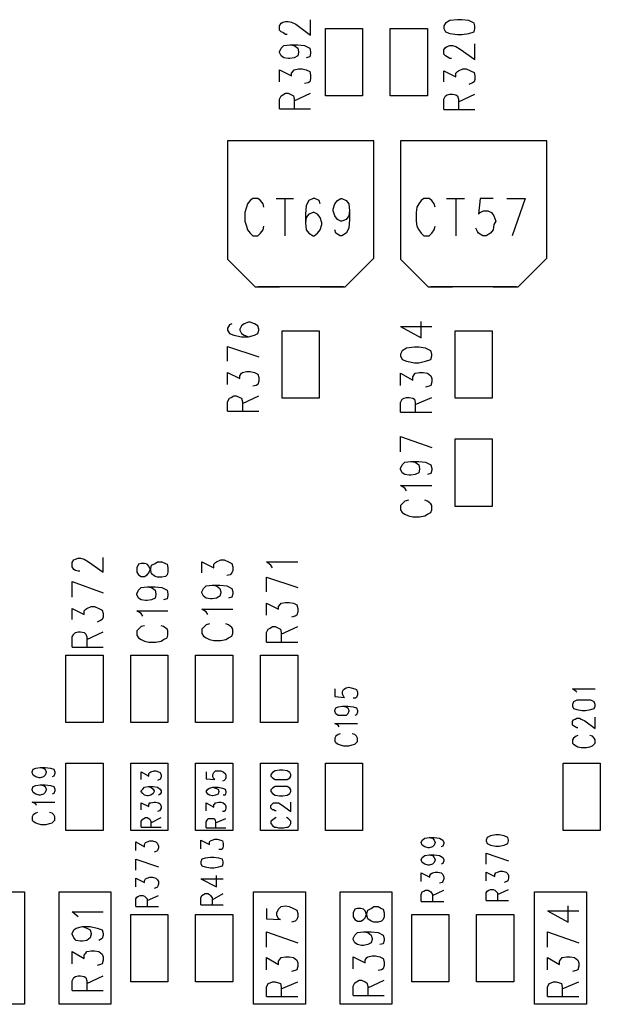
# Model space of a CAD drawing. Extents: x 11.9 to 28.1, y 10.8 to 21.2.
# Tile 37 of 44: x 20.2 to 20.9, y 17.7 to 18.8. Entities that reach past the tile are written whole.
import ezdxf

# ---------------------------------------------------------------- set-up
doc = ezdxf.new("R2010")
doc.units = 0
doc.header["$MEASUREMENT"] = 0
doc.layers.add('LAYNR1', color=2, linetype='Continuous')

msp = doc.modelspace()

# ---------------------------------------------------------------- linework, layer by layer
at = {"layer": 'LAYNR1'}
for points in [[(20.522, 18.837), (20.524, 18.84)], [(20.524, 18.84), (20.526, 18.841)], [(20.526, 18.841), (20.529, 18.842)], [(20.529, 18.842), (20.532, 18.842)], [(20.532, 18.842), (20.536, 18.841)], [(20.536, 18.841), (20.541, 18.839)], [(20.558, 18.826), (20.558, 18.844)], [(20.522, 18.832), (20.522, 18.837)], [(20.524, 18.83), (20.522, 18.832)], [(20.526, 18.829), (20.524, 18.83)], [(20.529, 18.827), (20.526, 18.829)], [(20.541, 18.839), (20.558, 18.826)], [(20.575, 18.756), (20.575, 18.834)], [(20.575, 18.834), (20.618, 18.834)], [(20.618, 18.834), (20.618, 18.756)], [(20.65, 18.756), (20.65, 18.834)], [(20.65, 18.834), (20.693, 18.834)], [(20.693, 18.834), (20.693, 18.756)], [(20.531, 18.827), (20.529, 18.827)], [(20.522, 18.807), (20.524, 18.811)], [(20.522, 18.806), (20.522, 18.807)], [(20.524, 18.802), (20.522, 18.806)], [(20.524, 18.811), (20.527, 18.814)], [(20.527, 18.814), (20.534, 18.815)], [(20.534, 18.815), (20.539, 18.814)], [(20.534, 18.815), (20.543, 18.815)], [(20.539, 18.814), (20.543, 18.811)], [(20.543, 18.815), (20.551, 18.814)], [(20.543, 18.811), (20.544, 18.807)], [(20.544, 18.806), (20.543, 18.802)], [(20.544, 18.807), (20.544, 18.806)], [(20.551, 18.814), (20.557, 18.811)], [(20.557, 18.811), (20.558, 18.807)], [(20.558, 18.805), (20.557, 18.801)], [(20.558, 18.807), (20.558, 18.805)], [(20.721, 18.799), (20.719, 18.799), (20.716, 18.801), (20.714, 18.802), (20.712, 18.804), (20.712, 18.809), (20.714, 18.812), (20.716, 18.813), (20.719, 18.814), (20.722, 18.814), (20.726, 18.813), (20.731, 18.81), (20.748, 18.798), (20.748, 18.816)], [(20.527, 18.8), (20.524, 18.802)], [(20.532, 18.799), (20.527, 18.8)], [(20.534, 18.799), (20.532, 18.799)], [(20.539, 18.8), (20.534, 18.799)], [(20.543, 18.802), (20.539, 18.8)], [(20.557, 18.801), (20.553, 18.8)], [(20.522, 18.772), (20.522, 18.786)], [(20.522, 18.786), (20.536, 18.779)], [(20.536, 18.782), (20.538, 18.785)], [(20.538, 18.785), (20.539, 18.786)], [(20.539, 18.786), (20.544, 18.787)], [(20.544, 18.787), (20.548, 18.787)], [(20.548, 18.787), (20.553, 18.786)], [(20.553, 18.786), (20.557, 18.784)], [(20.557, 18.784), (20.558, 18.78)], [(20.712, 18.772), (20.712, 18.785), (20.726, 18.778), (20.726, 18.782), (20.728, 18.784), (20.729, 18.785), (20.734, 18.787), (20.738, 18.787), (20.743, 18.785), (20.747, 18.783), (20.748, 18.779), (20.748, 18.775), (20.747, 18.772), (20.745, 18.771), (20.741, 18.769)], [(20.536, 18.779), (20.536, 18.782)], [(20.555, 18.771), (20.551, 18.77)], [(20.557, 18.772), (20.555, 18.771)], [(20.558, 18.776), (20.557, 18.772)], [(20.558, 18.78), (20.558, 18.776)], [(20.522, 18.752), (20.524, 18.756)], [(20.522, 18.741), (20.522, 18.752)], [(20.524, 18.756), (20.526, 18.757)], [(20.526, 18.757), (20.529, 18.759)], [(20.529, 18.759), (20.532, 18.759)], [(20.532, 18.759), (20.536, 18.757)], [(20.536, 18.757), (20.538, 18.756)], [(20.538, 18.756), (20.539, 18.752)], [(20.539, 18.75), (20.558, 18.759)], [(20.539, 18.752), (20.539, 18.741)], [(20.618, 18.756), (20.575, 18.756)], [(20.693, 18.756), (20.65, 18.756)], [(20.712, 18.74), (20.712, 18.752), (20.714, 18.756), (20.716, 18.757), (20.719, 18.758), (20.722, 18.758), (20.726, 18.757), (20.728, 18.756), (20.729, 18.752), (20.729, 18.74)], [(20.729, 18.749), (20.748, 18.758)], [(20.522, 18.741), (20.558, 18.741)], [(20.712, 18.74), (20.748, 18.74)], [(20.526, 18.704), (20.462, 18.704)], [(20.462, 18.704), (20.462, 18.567)], [(20.631, 18.704), (20.465, 18.704)], [(20.631, 18.704), (20.57, 18.704)], [(20.631, 18.568), (20.631, 18.704)], [(20.726, 18.704), (20.662, 18.704)], [(20.662, 18.704), (20.662, 18.567)], [(20.831, 18.704), (20.665, 18.704)], [(20.831, 18.704), (20.77, 18.704)], [(20.831, 18.568), (20.831, 18.704)], [(20.504, 18.627), (20.503, 18.631), (20.5, 18.635), (20.497, 18.637), (20.491, 18.637), (20.488, 18.635), (20.485, 18.631), (20.484, 18.627), (20.482, 18.621), (20.482, 18.611), (20.484, 18.605), (20.485, 18.601), (20.488, 18.597), (20.491, 18.594), (20.497, 18.594), (20.5, 18.597), (20.503, 18.601), (20.504, 18.605)], [(20.518, 18.637), (20.538, 18.637)], [(20.528, 18.637), (20.528, 18.594)], [(20.569, 18.631), (20.568, 18.635), (20.563, 18.637), (20.561, 18.637), (20.556, 18.635), (20.553, 18.629), (20.552, 18.619), (20.552, 18.609), (20.553, 18.601), (20.556, 18.597), (20.561, 18.594), (20.562, 18.594), (20.566, 18.597), (20.569, 18.601), (20.571, 18.607), (20.571, 18.609), (20.569, 18.615), (20.566, 18.619), (20.562, 18.621), (20.561, 18.621), (20.556, 18.619), (20.553, 18.615), (20.552, 18.609)], [(20.603, 18.623), (20.602, 18.617), (20.599, 18.613), (20.594, 18.611), (20.593, 18.611), (20.589, 18.613), (20.586, 18.617), (20.584, 18.623), (20.584, 18.625), (20.586, 18.631), (20.589, 18.635), (20.593, 18.637), (20.594, 18.637), (20.599, 18.635), (20.602, 18.631), (20.603, 18.623), (20.603, 18.613), (20.602, 18.603), (20.599, 18.597), (20.594, 18.594), (20.592, 18.594), (20.587, 18.597), (20.586, 18.601)], [(20.689, 18.637), (20.686, 18.635), (20.683, 18.631), (20.681, 18.627), (20.68, 18.621), (20.68, 18.611), (20.681, 18.605), (20.683, 18.601), (20.686, 18.597), (20.689, 18.594)], [(20.702, 18.627), (20.701, 18.631), (20.698, 18.635), (20.695, 18.637), (20.689, 18.637)], [(20.715, 18.637), (20.736, 18.637)], [(20.726, 18.637), (20.726, 18.594)], [(20.754, 18.637), (20.752, 18.619), (20.754, 18.621)], [(20.769, 18.637), (20.754, 18.637)], [(20.785, 18.637), (20.806, 18.637)], [(20.806, 18.637), (20.791, 18.594)], [(20.754, 18.621), (20.758, 18.623), (20.763, 18.623), (20.767, 18.621), (20.77, 18.617)], [(20.77, 18.617), (20.772, 18.611), (20.77, 18.607)], [(20.689, 18.594), (20.695, 18.594), (20.698, 18.597), (20.701, 18.601), (20.702, 18.605)], [(20.77, 18.607), (20.769, 18.601), (20.766, 18.597), (20.761, 18.594), (20.757, 18.594), (20.752, 18.597), (20.751, 18.599), (20.749, 18.603)], [(20.462, 18.567), (20.494, 18.535)], [(20.598, 18.535), (20.631, 18.568)], [(20.662, 18.567), (20.694, 18.535)], [(20.798, 18.535), (20.831, 18.568)], [(20.494, 18.535), (20.522, 18.535)], [(20.596, 18.535), (20.497, 18.535)], [(20.569, 18.535), (20.598, 18.535)], [(20.694, 18.535), (20.722, 18.535)], [(20.796, 18.535), (20.697, 18.535)], [(20.769, 18.535), (20.798, 18.535)], [(20.464, 18.491), (20.462, 18.487)], [(20.462, 18.487), (20.462, 18.485)], [(20.467, 18.492), (20.464, 18.491)], [(20.478, 18.49), (20.476, 18.486)], [(20.476, 18.486), (20.476, 18.485)], [(20.481, 18.492), (20.478, 18.49)], [(20.486, 18.494), (20.481, 18.492)], [(20.488, 18.494), (20.486, 18.494)], [(20.493, 18.492), (20.488, 18.494)], [(20.497, 18.49), (20.493, 18.492)], [(20.498, 18.486), (20.497, 18.49)], [(20.498, 18.485), (20.498, 18.486)], [(20.662, 18.489), (20.686, 18.476)], [(20.662, 18.489), (20.698, 18.489)], [(20.686, 18.476), (20.686, 18.495)], [(20.462, 18.485), (20.464, 18.481)], [(20.464, 18.481), (20.469, 18.479)], [(20.469, 18.479), (20.478, 18.477)], [(20.476, 18.485), (20.478, 18.481)], [(20.478, 18.481), (20.481, 18.479)], [(20.478, 18.477), (20.486, 18.477)], [(20.481, 18.479), (20.486, 18.477)], [(20.486, 18.477), (20.493, 18.479)], [(20.493, 18.479), (20.497, 18.481)], [(20.497, 18.481), (20.498, 18.485)], [(20.525, 18.406), (20.525, 18.484)], [(20.525, 18.484), (20.568, 18.484)], [(20.568, 18.484), (20.568, 18.406)], [(20.725, 18.406), (20.725, 18.484)], [(20.725, 18.484), (20.768, 18.484)], [(20.768, 18.484), (20.768, 18.406)], [(20.462, 18.466), (20.498, 18.454)], [(20.462, 18.449), (20.462, 18.466)], [(20.669, 18.464), (20.664, 18.461)], [(20.678, 18.465), (20.669, 18.464)], [(20.683, 18.465), (20.678, 18.465)], [(20.691, 18.464), (20.683, 18.465)], [(20.697, 18.461), (20.691, 18.464)], [(20.664, 18.461), (20.662, 18.457)], [(20.662, 18.457), (20.662, 18.455)], [(20.662, 18.455), (20.664, 18.451)], [(20.698, 18.457), (20.697, 18.461)], [(20.697, 18.451), (20.698, 18.455)], [(20.698, 18.455), (20.698, 18.457)], [(20.664, 18.451), (20.669, 18.449)], [(20.669, 18.449), (20.678, 18.447)], [(20.678, 18.447), (20.683, 18.447)], [(20.683, 18.447), (20.691, 18.449)], [(20.691, 18.449), (20.697, 18.451)], [(20.462, 18.422), (20.462, 18.436)], [(20.462, 18.436), (20.476, 18.429)], [(20.476, 18.432), (20.478, 18.435)], [(20.476, 18.429), (20.476, 18.432)], [(20.478, 18.435), (20.479, 18.436)], [(20.479, 18.436), (20.484, 18.437)], [(20.484, 18.437), (20.488, 18.437)], [(20.488, 18.437), (20.493, 18.436)], [(20.493, 18.436), (20.497, 18.434)], [(20.497, 18.434), (20.498, 18.43)], [(20.498, 18.43), (20.498, 18.426)], [(20.662, 18.421), (20.662, 18.435)], [(20.662, 18.435), (20.676, 18.427)], [(20.676, 18.431), (20.678, 18.434)], [(20.676, 18.427), (20.676, 18.431)], [(20.678, 18.434), (20.679, 18.435)], [(20.679, 18.435), (20.684, 18.436)], [(20.684, 18.436), (20.688, 18.436)], [(20.688, 18.436), (20.693, 18.435)], [(20.693, 18.435), (20.697, 18.432)], [(20.697, 18.432), (20.698, 18.429)], [(20.495, 18.421), (20.491, 18.42)], [(20.497, 18.422), (20.495, 18.421)], [(20.498, 18.426), (20.497, 18.422)], [(20.695, 18.42), (20.691, 18.419)], [(20.697, 18.421), (20.695, 18.42)], [(20.698, 18.425), (20.697, 18.421)], [(20.698, 18.429), (20.698, 18.425)], [(20.464, 18.406), (20.466, 18.407)], [(20.466, 18.407), (20.469, 18.409)], [(20.469, 18.409), (20.472, 18.409)], [(20.472, 18.409), (20.476, 18.407)], [(20.476, 18.407), (20.478, 18.406)], [(20.479, 18.4), (20.498, 18.409)], [(20.666, 18.406), (20.669, 18.407)], [(20.669, 18.407), (20.672, 18.407)], [(20.672, 18.407), (20.676, 18.406)], [(20.679, 18.399), (20.698, 18.407)], [(20.462, 18.402), (20.464, 18.406)], [(20.462, 18.391), (20.462, 18.402)], [(20.478, 18.406), (20.479, 18.402)], [(20.479, 18.402), (20.479, 18.391)], [(20.568, 18.406), (20.525, 18.406)], [(20.662, 18.401), (20.664, 18.405)], [(20.662, 18.39), (20.662, 18.401)], [(20.664, 18.405), (20.666, 18.406)], [(20.676, 18.406), (20.678, 18.405)], [(20.678, 18.405), (20.679, 18.401)], [(20.679, 18.401), (20.679, 18.39)], [(20.768, 18.406), (20.725, 18.406)], [(20.462, 18.391), (20.498, 18.391)], [(20.662, 18.39), (20.698, 18.39)], [(20.662, 18.362), (20.698, 18.349)], [(20.662, 18.344), (20.662, 18.362)], [(20.725, 18.281), (20.725, 18.359)], [(20.725, 18.359), (20.768, 18.359)], [(20.768, 18.359), (20.768, 18.281)], [(20.662, 18.325), (20.664, 18.329)], [(20.664, 18.329), (20.667, 18.332)], [(20.667, 18.332), (20.674, 18.333)], [(20.674, 18.333), (20.679, 18.332)], [(20.674, 18.333), (20.683, 18.333)], [(20.679, 18.332), (20.683, 18.329)], [(20.683, 18.333), (20.691, 18.332)], [(20.683, 18.329), (20.684, 18.325)], [(20.691, 18.332), (20.697, 18.329)], [(20.697, 18.329), (20.698, 18.325)], [(20.662, 18.324), (20.662, 18.325)], [(20.664, 18.32), (20.662, 18.324)], [(20.667, 18.318), (20.664, 18.32)], [(20.672, 18.317), (20.667, 18.318)], [(20.674, 18.317), (20.672, 18.317)], [(20.679, 18.318), (20.674, 18.317)], [(20.683, 18.32), (20.679, 18.318)], [(20.684, 18.324), (20.683, 18.32)], [(20.684, 18.325), (20.684, 18.324)], [(20.697, 18.319), (20.693, 18.318)], [(20.698, 18.323), (20.697, 18.319)], [(20.698, 18.325), (20.698, 18.323)], [(20.667, 18.302), (20.662, 18.305)], [(20.662, 18.305), (20.698, 18.305)], [(20.669, 18.299), (20.667, 18.302)], [(20.664, 18.284), (20.662, 18.282)], [(20.662, 18.282), (20.662, 18.277)], [(20.667, 18.287), (20.664, 18.284)], [(20.671, 18.288), (20.667, 18.287)], [(20.693, 18.287), (20.69, 18.288)], [(20.697, 18.284), (20.693, 18.287)], [(20.698, 18.282), (20.697, 18.284)], [(20.698, 18.277), (20.698, 18.282)], [(20.768, 18.281), (20.725, 18.281)], [(20.662, 18.277), (20.664, 18.274)], [(20.664, 18.274), (20.667, 18.272)], [(20.667, 18.272), (20.671, 18.27)], [(20.671, 18.27), (20.676, 18.269)], [(20.684, 18.269), (20.69, 18.27)], [(20.69, 18.27), (20.693, 18.272)], [(20.693, 18.272), (20.697, 18.274)], [(20.697, 18.274), (20.698, 18.277)], [(20.676, 18.269), (20.684, 18.269)], [(20.291, 18.206), (20.289, 18.206), (20.286, 18.207), (20.284, 18.208), (20.282, 18.211), (20.282, 18.216), (20.284, 18.219), (20.286, 18.22), (20.289, 18.221), (20.292, 18.221), (20.296, 18.22), (20.301, 18.217), (20.318, 18.205), (20.318, 18.222)], [(20.359, 18.214), (20.357, 18.21)], [(20.362, 18.215), (20.359, 18.214)], [(20.366, 18.215), (20.362, 18.215)], [(20.369, 18.214), (20.366, 18.215)], [(20.371, 18.212), (20.369, 18.214)], [(20.373, 18.209), (20.374, 18.213)], [(20.374, 18.213), (20.378, 18.215)], [(20.378, 18.215), (20.381, 18.217)], [(20.381, 18.217), (20.386, 18.217)], [(20.386, 18.217), (20.39, 18.215)], [(20.39, 18.215), (20.392, 18.214)], [(20.392, 18.214), (20.393, 18.21)], [(20.432, 18.204), (20.432, 18.217)], [(20.432, 18.217), (20.446, 18.21)], [(20.446, 18.214), (20.448, 18.216)], [(20.446, 18.21), (20.446, 18.214)], [(20.448, 18.216), (20.449, 18.217)], [(20.449, 18.217), (20.454, 18.219)], [(20.454, 18.219), (20.458, 18.219)], [(20.458, 18.219), (20.463, 18.217)], [(20.463, 18.217), (20.467, 18.215)], [(20.467, 18.215), (20.468, 18.211)], [(20.512, 18.213), (20.507, 18.217)], [(20.507, 18.217), (20.543, 18.217)], [(20.514, 18.21), (20.512, 18.213)], [(20.357, 18.21), (20.357, 18.205)], [(20.357, 18.205), (20.359, 18.202)], [(20.359, 18.202), (20.362, 18.2)], [(20.366, 18.2), (20.369, 18.202)], [(20.369, 18.202), (20.371, 18.204)], [(20.373, 18.207), (20.371, 18.212)], [(20.371, 18.204), (20.373, 18.209)], [(20.374, 18.203), (20.373, 18.207)], [(20.378, 18.2), (20.374, 18.203)], [(20.392, 18.202), (20.39, 18.2)], [(20.393, 18.205), (20.392, 18.202)], [(20.393, 18.21), (20.393, 18.205)], [(20.465, 18.202), (20.461, 18.201)], [(20.467, 18.204), (20.465, 18.202)], [(20.468, 18.207), (20.467, 18.204)], [(20.468, 18.211), (20.468, 18.207)], [(20.282, 18.194), (20.318, 18.181)], [(20.282, 18.176), (20.282, 18.194)], [(20.362, 18.2), (20.366, 18.2)], [(20.381, 18.199), (20.378, 18.2)], [(20.386, 18.199), (20.381, 18.199)], [(20.39, 18.2), (20.386, 18.199)], [(20.437, 18.189), (20.444, 18.19)], [(20.444, 18.19), (20.449, 18.189)], [(20.444, 18.19), (20.453, 18.19)], [(20.453, 18.19), (20.461, 18.189)], [(20.507, 18.199), (20.543, 18.187)], [(20.507, 18.182), (20.507, 18.199)], [(20.357, 18.18), (20.359, 18.184)], [(20.357, 18.179), (20.357, 18.18)], [(20.359, 18.175), (20.357, 18.179)], [(20.359, 18.184), (20.362, 18.187)], [(20.362, 18.187), (20.369, 18.188)], [(20.369, 18.188), (20.374, 18.187)], [(20.369, 18.188), (20.378, 18.188)], [(20.374, 18.187), (20.378, 18.184)], [(20.378, 18.188), (20.386, 18.187)], [(20.378, 18.184), (20.379, 18.18)], [(20.379, 18.179), (20.378, 18.175)], [(20.379, 18.18), (20.379, 18.179)], [(20.386, 18.187), (20.392, 18.184)], [(20.392, 18.184), (20.393, 18.18)], [(20.393, 18.18), (20.393, 18.178)], [(20.432, 18.182), (20.434, 18.186)], [(20.432, 18.181), (20.432, 18.182)], [(20.434, 18.177), (20.432, 18.181)], [(20.434, 18.186), (20.437, 18.189)], [(20.449, 18.189), (20.453, 18.186)], [(20.453, 18.186), (20.454, 18.182)], [(20.454, 18.181), (20.453, 18.177)], [(20.454, 18.182), (20.454, 18.181)], [(20.461, 18.189), (20.467, 18.186)], [(20.467, 18.186), (20.468, 18.182)], [(20.468, 18.18), (20.467, 18.176)], [(20.468, 18.182), (20.468, 18.18)], [(20.362, 18.173), (20.359, 18.175)], [(20.367, 18.172), (20.362, 18.173)], [(20.369, 18.172), (20.367, 18.172)], [(20.374, 18.173), (20.369, 18.172)], [(20.378, 18.175), (20.374, 18.173)], [(20.392, 18.174), (20.388, 18.173)], [(20.393, 18.178), (20.392, 18.174)], [(20.437, 18.175), (20.434, 18.177)], [(20.442, 18.174), (20.437, 18.175)], [(20.444, 18.174), (20.442, 18.174)], [(20.449, 18.175), (20.444, 18.174)], [(20.453, 18.177), (20.449, 18.175)], [(20.467, 18.176), (20.463, 18.175)], [(20.507, 18.155), (20.507, 18.169)], [(20.507, 18.169), (20.521, 18.162)], [(20.521, 18.165), (20.523, 18.168)], [(20.523, 18.168), (20.524, 18.169)], [(20.524, 18.169), (20.529, 18.17)], [(20.529, 18.17), (20.533, 18.17)], [(20.533, 18.17), (20.538, 18.169)], [(20.538, 18.169), (20.542, 18.167)], [(20.282, 18.15), (20.282, 18.163), (20.296, 18.156), (20.296, 18.16), (20.298, 18.162), (20.299, 18.163), (20.304, 18.165), (20.308, 18.165), (20.313, 18.163), (20.317, 18.161), (20.318, 18.157), (20.318, 18.153), (20.317, 18.15), (20.315, 18.149), (20.311, 18.147)], [(20.362, 18.157), (20.357, 18.16)], [(20.357, 18.16), (20.393, 18.16)], [(20.364, 18.154), (20.362, 18.157)], [(20.437, 18.159), (20.432, 18.162)], [(20.432, 18.162), (20.468, 18.162)], [(20.439, 18.156), (20.437, 18.159)], [(20.521, 18.162), (20.521, 18.165)], [(20.542, 18.167), (20.543, 18.163)], [(20.543, 18.159), (20.542, 18.155)], [(20.543, 18.163), (20.543, 18.159)], [(20.441, 18.145), (20.437, 18.144)], [(20.463, 18.144), (20.46, 18.145)], [(20.54, 18.154), (20.536, 18.153)], [(20.542, 18.155), (20.54, 18.154)], [(20.282, 18.118), (20.282, 18.13), (20.284, 18.133), (20.286, 18.135), (20.289, 18.136), (20.292, 18.136), (20.296, 18.135), (20.298, 18.133), (20.299, 18.13), (20.299, 18.118)], [(20.299, 18.127), (20.318, 18.136)], [(20.359, 18.139), (20.357, 18.137)], [(20.357, 18.137), (20.357, 18.132)], [(20.362, 18.142), (20.359, 18.139)], [(20.366, 18.143), (20.362, 18.142)], [(20.388, 18.142), (20.385, 18.143)], [(20.392, 18.139), (20.388, 18.142)], [(20.393, 18.137), (20.392, 18.139)], [(20.393, 18.132), (20.393, 18.137)], [(20.434, 18.141), (20.432, 18.139)], [(20.432, 18.139), (20.432, 18.134)], [(20.432, 18.134), (20.434, 18.131)], [(20.437, 18.144), (20.434, 18.141)], [(20.467, 18.141), (20.463, 18.144)], [(20.468, 18.139), (20.467, 18.141)], [(20.467, 18.131), (20.468, 18.134)], [(20.468, 18.134), (20.468, 18.139)], [(20.507, 18.135), (20.509, 18.139)], [(20.507, 18.124), (20.507, 18.135)], [(20.509, 18.139), (20.511, 18.14)], [(20.511, 18.14), (20.514, 18.142)], [(20.514, 18.142), (20.517, 18.142)], [(20.517, 18.142), (20.521, 18.14)], [(20.521, 18.14), (20.523, 18.139)], [(20.523, 18.139), (20.524, 18.135)], [(20.524, 18.133), (20.543, 18.142)], [(20.524, 18.135), (20.524, 18.124)], [(20.357, 18.132), (20.359, 18.129)], [(20.359, 18.129), (20.362, 18.127)], [(20.362, 18.127), (20.366, 18.125)], [(20.366, 18.125), (20.371, 18.124)], [(20.371, 18.124), (20.379, 18.124)], [(20.379, 18.124), (20.385, 18.125)], [(20.385, 18.125), (20.388, 18.127)], [(20.388, 18.127), (20.392, 18.129)], [(20.392, 18.129), (20.393, 18.132)], [(20.434, 18.131), (20.437, 18.129)], [(20.437, 18.129), (20.441, 18.127)], [(20.441, 18.127), (20.446, 18.126)], [(20.446, 18.126), (20.454, 18.126)], [(20.454, 18.126), (20.46, 18.127)], [(20.46, 18.127), (20.463, 18.129)], [(20.463, 18.129), (20.467, 18.131)], [(20.507, 18.124), (20.543, 18.124)], [(20.282, 18.118), (20.318, 18.118)], [(20.275, 18.031), (20.275, 18.109)], [(20.275, 18.109), (20.318, 18.109)], [(20.318, 18.109), (20.318, 18.031)], [(20.35, 18.031), (20.35, 18.109)], [(20.35, 18.109), (20.393, 18.109)], [(20.393, 18.109), (20.393, 18.031)], [(20.425, 18.031), (20.425, 18.109)], [(20.425, 18.109), (20.468, 18.109)], [(20.468, 18.109), (20.468, 18.031)], [(20.5, 18.031), (20.5, 18.109)], [(20.5, 18.109), (20.543, 18.109)], [(20.543, 18.109), (20.543, 18.031)], [(20.586, 18.07), (20.586, 18.061)], [(20.595, 18.067), (20.596, 18.069)], [(20.595, 18.064), (20.595, 18.067)], [(20.596, 18.069), (20.599, 18.071)], [(20.599, 18.071), (20.602, 18.072)], [(20.602, 18.072), (20.605, 18.071)], [(20.605, 18.071), (20.609, 18.07)], [(20.609, 18.07), (20.611, 18.069)], [(20.611, 18.069), (20.612, 18.066)], [(20.612, 18.066), (20.612, 18.063)], [(20.865, 18.067), (20.861, 18.07)], [(20.861, 18.07), (20.887, 18.07)], [(20.866, 18.066), (20.865, 18.067)], [(20.586, 18.061), (20.597, 18.06)], [(20.596, 18.061), (20.595, 18.064)], [(20.597, 18.06), (20.596, 18.061)], [(20.61, 18.059), (20.607, 18.059)], [(20.611, 18.06), (20.61, 18.059)], [(20.612, 18.063), (20.611, 18.06)], [(20.862, 18.055), (20.861, 18.052)], [(20.866, 18.057), (20.862, 18.055)], [(20.872, 18.057), (20.866, 18.057)], [(20.876, 18.057), (20.872, 18.057)], [(20.882, 18.057), (20.876, 18.057)], [(20.886, 18.055), (20.882, 18.057)], [(20.887, 18.052), (20.886, 18.055)], [(20.586, 18.045), (20.587, 18.048)], [(20.586, 18.044), (20.586, 18.045)], [(20.587, 18.041), (20.586, 18.044)], [(20.587, 18.048), (20.59, 18.049)], [(20.59, 18.049), (20.595, 18.05)], [(20.595, 18.05), (20.599, 18.049)], [(20.595, 18.05), (20.601, 18.05)], [(20.599, 18.049), (20.601, 18.048)], [(20.601, 18.05), (20.607, 18.049)], [(20.601, 18.048), (20.602, 18.045)], [(20.602, 18.044), (20.601, 18.041)], [(20.602, 18.045), (20.602, 18.044)], [(20.607, 18.049), (20.611, 18.048)], [(20.611, 18.048), (20.612, 18.045)], [(20.612, 18.043), (20.611, 18.04)], [(20.612, 18.045), (20.612, 18.043)], [(20.861, 18.052), (20.861, 18.05)], [(20.861, 18.05), (20.862, 18.047)], [(20.862, 18.047), (20.866, 18.046)], [(20.866, 18.046), (20.872, 18.045)], [(20.872, 18.045), (20.876, 18.045)], [(20.876, 18.045), (20.882, 18.046)], [(20.882, 18.046), (20.886, 18.047)], [(20.886, 18.047), (20.887, 18.05)], [(20.887, 18.05), (20.887, 18.052)], [(20.318, 18.031), (20.275, 18.031)], [(20.393, 18.031), (20.35, 18.031)], [(20.468, 18.031), (20.425, 18.031)], [(20.543, 18.031), (20.5, 18.031)], [(20.59, 18.039), (20.587, 18.041)], [(20.594, 18.039), (20.59, 18.039)], [(20.595, 18.039), (20.594, 18.039)], [(20.599, 18.039), (20.595, 18.039)], [(20.601, 18.041), (20.599, 18.039)], [(20.611, 18.04), (20.609, 18.039)], [(20.861, 18.032), (20.862, 18.034)], [(20.861, 18.028), (20.861, 18.032)], [(20.862, 18.034), (20.864, 18.035)], [(20.864, 18.035), (20.866, 18.036)], [(20.866, 18.036), (20.869, 18.036)], [(20.869, 18.036), (20.871, 18.035)], [(20.871, 18.035), (20.875, 18.033)], [(20.875, 18.033), (20.887, 18.024)], [(20.887, 18.024), (20.887, 18.037)], [(20.59, 18.028), (20.586, 18.03)], [(20.586, 18.03), (20.612, 18.03)], [(20.591, 18.026), (20.59, 18.028)], [(20.862, 18.027), (20.861, 18.028)], [(20.864, 18.026), (20.862, 18.027)], [(20.866, 18.025), (20.864, 18.026)], [(20.867, 18.025), (20.866, 18.025)], [(20.587, 18.015), (20.586, 18.013)], [(20.586, 18.013), (20.586, 18.009)], [(20.586, 18.009), (20.587, 18.008)], [(20.59, 18.017), (20.587, 18.015)], [(20.587, 18.008), (20.59, 18.006)], [(20.592, 18.018), (20.59, 18.017)], [(20.609, 18.017), (20.606, 18.018)], [(20.611, 18.015), (20.609, 18.017)], [(20.609, 18.006), (20.611, 18.008)], [(20.612, 18.013), (20.611, 18.015)], [(20.611, 18.008), (20.612, 18.009)], [(20.612, 18.009), (20.612, 18.013)], [(20.862, 18.013), (20.861, 18.011)], [(20.861, 18.011), (20.861, 18.007)], [(20.865, 18.015), (20.862, 18.013)], [(20.867, 18.016), (20.865, 18.015)], [(20.884, 18.015), (20.881, 18.016)], [(20.886, 18.013), (20.884, 18.015)], [(20.887, 18.011), (20.886, 18.013)], [(20.887, 18.007), (20.887, 18.011)], [(20.59, 18.006), (20.592, 18.005)], [(20.592, 18.005), (20.596, 18.004)], [(20.596, 18.004), (20.602, 18.004)], [(20.602, 18.004), (20.606, 18.005)], [(20.606, 18.005), (20.609, 18.006)], [(20.861, 18.007), (20.862, 18.006)], [(20.862, 18.006), (20.865, 18.004)], [(20.865, 18.004), (20.867, 18.003)], [(20.867, 18.003), (20.871, 18.002)], [(20.871, 18.002), (20.877, 18.002)], [(20.877, 18.002), (20.881, 18.003)], [(20.881, 18.003), (20.884, 18.004)], [(20.884, 18.004), (20.886, 18.006)], [(20.886, 18.006), (20.887, 18.007)], [(20.236, 17.974), (20.237, 17.977)], [(20.236, 17.973), (20.236, 17.974)], [(20.237, 17.977), (20.24, 17.978)], [(20.24, 17.978), (20.245, 17.979)], [(20.245, 17.979), (20.249, 17.978)], [(20.245, 17.979), (20.251, 17.979)], [(20.249, 17.978), (20.251, 17.977)], [(20.251, 17.979), (20.257, 17.978)], [(20.251, 17.977), (20.252, 17.974)], [(20.252, 17.974), (20.252, 17.973)], [(20.257, 17.978), (20.261, 17.977)], [(20.261, 17.977), (20.262, 17.974)], [(20.262, 17.974), (20.262, 17.972)], [(20.275, 17.906), (20.275, 17.984)], [(20.275, 17.984), (20.318, 17.984)], [(20.318, 17.984), (20.318, 17.906)], [(20.35, 17.906), (20.35, 17.984)], [(20.35, 17.984), (20.393, 17.984)], [(20.362, 17.965), (20.362, 17.974), (20.371, 17.969), (20.371, 17.972), (20.372, 17.973), (20.373, 17.974), (20.377, 17.975), (20.379, 17.975), (20.382, 17.974), (20.384, 17.973), (20.385, 17.97)], [(20.393, 17.984), (20.393, 17.906)], [(20.425, 17.906), (20.425, 17.984)], [(20.425, 17.984), (20.468, 17.984)], [(20.437, 17.974), (20.437, 17.966), (20.447, 17.965), (20.446, 17.966), (20.445, 17.968), (20.445, 17.971), (20.446, 17.973), (20.448, 17.975), (20.452, 17.975), (20.454, 17.975), (20.457, 17.974), (20.459, 17.972), (20.46, 17.97), (20.46, 17.967), (20.459, 17.965), (20.458, 17.964), (20.456, 17.963)], [(20.468, 17.984), (20.468, 17.906)], [(20.5, 17.906), (20.5, 17.984)], [(20.5, 17.984), (20.543, 17.984)], [(20.543, 17.984), (20.543, 17.906)], [(20.575, 17.906), (20.575, 17.984)], [(20.575, 17.984), (20.618, 17.984)], [(20.618, 17.984), (20.618, 17.906)], [(20.85, 17.906), (20.85, 17.984)], [(20.85, 17.984), (20.893, 17.984)], [(20.893, 17.984), (20.893, 17.906)], [(20.237, 17.97), (20.236, 17.973)], [(20.24, 17.968), (20.237, 17.97)], [(20.244, 17.967), (20.24, 17.968)], [(20.245, 17.967), (20.244, 17.967)], [(20.249, 17.968), (20.245, 17.967)], [(20.251, 17.97), (20.249, 17.968)], [(20.252, 17.973), (20.251, 17.97)], [(20.261, 17.969), (20.259, 17.968)], [(20.262, 17.972), (20.261, 17.969)], [(20.385, 17.97), (20.385, 17.968), (20.384, 17.965), (20.383, 17.965), (20.381, 17.964)], [(20.236, 17.954), (20.237, 17.957)], [(20.236, 17.953), (20.236, 17.954)], [(20.237, 17.95), (20.236, 17.953)], [(20.237, 17.957), (20.24, 17.958)], [(20.24, 17.958), (20.245, 17.959)], [(20.245, 17.959), (20.249, 17.958)], [(20.245, 17.959), (20.251, 17.959)], [(20.249, 17.958), (20.251, 17.957)], [(20.251, 17.959), (20.257, 17.958)], [(20.251, 17.957), (20.252, 17.954)], [(20.252, 17.953), (20.251, 17.95)], [(20.252, 17.954), (20.252, 17.953)], [(20.257, 17.958), (20.261, 17.957)], [(20.261, 17.957), (20.262, 17.954)], [(20.262, 17.952), (20.261, 17.949)], [(20.262, 17.954), (20.262, 17.952)], [(20.37, 17.957), (20.373, 17.956), (20.376, 17.954), (20.377, 17.952), (20.377, 17.951), (20.376, 17.949), (20.373, 17.947), (20.37, 17.946), (20.369, 17.946), (20.366, 17.947), (20.364, 17.949), (20.362, 17.951), (20.362, 17.952), (20.364, 17.954), (20.366, 17.956), (20.37, 17.957), (20.376, 17.957), (20.381, 17.956), (20.384, 17.954), (20.385, 17.952), (20.385, 17.95), (20.384, 17.948), (20.382, 17.947)], [(20.445, 17.956), (20.448, 17.955), (20.451, 17.954), (20.452, 17.951), (20.452, 17.951), (20.451, 17.948), (20.448, 17.947), (20.445, 17.946), (20.444, 17.946), (20.441, 17.947), (20.439, 17.948), (20.437, 17.951), (20.437, 17.951), (20.439, 17.954), (20.441, 17.955), (20.445, 17.956), (20.451, 17.956), (20.456, 17.955), (20.459, 17.954), (20.46, 17.951), (20.46, 17.95), (20.459, 17.947), (20.457, 17.947)], [(20.535, 17.953), (20.534, 17.955), (20.531, 17.957), (20.526, 17.957), (20.522, 17.957), (20.517, 17.957), (20.514, 17.955), (20.512, 17.953)], [(20.512, 17.951), (20.514, 17.949), (20.517, 17.947), (20.522, 17.946), (20.526, 17.946), (20.531, 17.947), (20.534, 17.949), (20.535, 17.951), (20.535, 17.953)], [(20.512, 17.953), (20.512, 17.951)], [(20.24, 17.948), (20.237, 17.95)], [(20.244, 17.947), (20.24, 17.948)], [(20.245, 17.947), (20.244, 17.947)], [(20.249, 17.948), (20.245, 17.947)], [(20.251, 17.95), (20.249, 17.948)], [(20.261, 17.949), (20.259, 17.948)], [(20.24, 17.937), (20.236, 17.939)], [(20.236, 17.939), (20.262, 17.939)], [(20.241, 17.935), (20.24, 17.937)], [(20.362, 17.93), (20.362, 17.938), (20.371, 17.934), (20.371, 17.936), (20.372, 17.938), (20.373, 17.938), (20.377, 17.939), (20.379, 17.939), (20.382, 17.938), (20.384, 17.937), (20.385, 17.934), (20.385, 17.932), (20.384, 17.93), (20.383, 17.929), (20.381, 17.928)], [(20.437, 17.929), (20.437, 17.938), (20.446, 17.933), (20.446, 17.936), (20.447, 17.937), (20.448, 17.938), (20.452, 17.939), (20.454, 17.939), (20.457, 17.938), (20.459, 17.936), (20.46, 17.934), (20.46, 17.932), (20.459, 17.929), (20.458, 17.928), (20.456, 17.928)], [(20.512, 17.935), (20.514, 17.937), (20.515, 17.938), (20.517, 17.938), (20.519, 17.938), (20.521, 17.938), (20.524, 17.936), (20.535, 17.928), (20.535, 17.939)], [(20.518, 17.929), (20.517, 17.929), (20.515, 17.93), (20.514, 17.93), (20.512, 17.932), (20.512, 17.935)], [(20.237, 17.924), (20.236, 17.922)], [(20.236, 17.922), (20.236, 17.918)], [(20.236, 17.918), (20.237, 17.917)], [(20.24, 17.926), (20.237, 17.924)], [(20.237, 17.917), (20.24, 17.915)], [(20.242, 17.927), (20.24, 17.926)], [(20.259, 17.926), (20.256, 17.927)], [(20.261, 17.924), (20.259, 17.926)], [(20.259, 17.915), (20.261, 17.917)], [(20.262, 17.922), (20.261, 17.924)], [(20.261, 17.917), (20.262, 17.918)], [(20.262, 17.918), (20.262, 17.922)], [(20.362, 17.91), (20.362, 17.917), (20.364, 17.919), (20.365, 17.92), (20.367, 17.921), (20.369, 17.921), (20.371, 17.92), (20.372, 17.919), (20.373, 17.917), (20.373, 17.91)], [(20.373, 17.915), (20.385, 17.921)], [(20.437, 17.909), (20.437, 17.916), (20.439, 17.919), (20.44, 17.92), (20.442, 17.92), (20.444, 17.92), (20.446, 17.92), (20.447, 17.919), (20.448, 17.916), (20.448, 17.909)], [(20.448, 17.915), (20.46, 17.92)], [(20.518, 17.921), (20.516, 17.92), (20.514, 17.918), (20.512, 17.917), (20.512, 17.914), (20.514, 17.912), (20.516, 17.91), (20.518, 17.91), (20.521, 17.909)], [(20.527, 17.909), (20.53, 17.91), (20.532, 17.91), (20.534, 17.912), (20.535, 17.914), (20.535, 17.917), (20.534, 17.918), (20.532, 17.92), (20.53, 17.921)], [(20.24, 17.915), (20.242, 17.914)], [(20.242, 17.914), (20.246, 17.913)], [(20.246, 17.913), (20.252, 17.913)], [(20.252, 17.913), (20.256, 17.914)], [(20.256, 17.914), (20.259, 17.915)], [(20.318, 17.906), (20.275, 17.906)], [(20.393, 17.906), (20.35, 17.906)], [(20.362, 17.91), (20.385, 17.91)], [(20.468, 17.906), (20.425, 17.906)], [(20.437, 17.909), (20.46, 17.909)], [(20.543, 17.906), (20.5, 17.906)], [(20.521, 17.909), (20.527, 17.909)], [(20.618, 17.906), (20.575, 17.906)], [(20.893, 17.906), (20.85, 17.906)], [(20.369, 17.893), (20.372, 17.894)], [(20.372, 17.894), (20.375, 17.894)], [(20.375, 17.894), (20.379, 17.893)], [(20.431, 17.885), (20.431, 17.895)], [(20.431, 17.895), (20.441, 17.89)], [(20.441, 17.893), (20.442, 17.894)], [(20.442, 17.894), (20.444, 17.895)], [(20.444, 17.895), (20.447, 17.896)], [(20.447, 17.896), (20.45, 17.896)], [(20.45, 17.896), (20.454, 17.895)], [(20.454, 17.895), (20.456, 17.894)], [(20.456, 17.894), (20.457, 17.891)], [(20.686, 17.892), (20.687, 17.895)], [(20.687, 17.895), (20.69, 17.897)], [(20.69, 17.897), (20.695, 17.898)], [(20.695, 17.898), (20.699, 17.897)], [(20.695, 17.898), (20.701, 17.898)], [(20.699, 17.897), (20.701, 17.895)], [(20.701, 17.898), (20.707, 17.897)], [(20.701, 17.895), (20.702, 17.892)], [(20.707, 17.897), (20.711, 17.895)], [(20.711, 17.895), (20.712, 17.892)], [(20.762, 17.898), (20.761, 17.895)], [(20.761, 17.895), (20.761, 17.894)], [(20.761, 17.894), (20.762, 17.891)], [(20.766, 17.9), (20.762, 17.898)], [(20.772, 17.901), (20.766, 17.9)], [(20.776, 17.901), (20.772, 17.901)], [(20.782, 17.9), (20.776, 17.901)], [(20.786, 17.898), (20.782, 17.9)], [(20.787, 17.895), (20.786, 17.898)], [(20.786, 17.891), (20.787, 17.894)], [(20.787, 17.894), (20.787, 17.895)], [(20.356, 17.883), (20.356, 17.893)], [(20.356, 17.893), (20.366, 17.887)], [(20.366, 17.89), (20.367, 17.892)], [(20.366, 17.887), (20.366, 17.89)], [(20.367, 17.892), (20.369, 17.893)], [(20.379, 17.893), (20.381, 17.891)], [(20.381, 17.883), (20.38, 17.882)], [(20.381, 17.891), (20.382, 17.888)], [(20.382, 17.886), (20.381, 17.883)], [(20.382, 17.888), (20.382, 17.886)], [(20.441, 17.89), (20.441, 17.893)], [(20.455, 17.884), (20.452, 17.884)], [(20.456, 17.885), (20.455, 17.884)], [(20.457, 17.888), (20.456, 17.885)], [(20.457, 17.891), (20.457, 17.888)], [(20.687, 17.889), (20.686, 17.892)], [(20.686, 17.892), (20.686, 17.892)], [(20.69, 17.887), (20.687, 17.889)], [(20.694, 17.886), (20.69, 17.887)], [(20.695, 17.886), (20.694, 17.886)], [(20.699, 17.887), (20.695, 17.886)], [(20.701, 17.889), (20.699, 17.887)], [(20.702, 17.892), (20.701, 17.889)], [(20.702, 17.892), (20.702, 17.892)], [(20.711, 17.888), (20.709, 17.887)], [(20.712, 17.891), (20.711, 17.888)], [(20.712, 17.892), (20.712, 17.891)], [(20.762, 17.891), (20.766, 17.889)], [(20.766, 17.889), (20.772, 17.888)], [(20.772, 17.888), (20.776, 17.888)], [(20.776, 17.888), (20.782, 17.889)], [(20.782, 17.889), (20.786, 17.891)], [(20.356, 17.873), (20.382, 17.864)], [(20.356, 17.86), (20.356, 17.873)], [(20.38, 17.882), (20.377, 17.881)], [(20.432, 17.873), (20.431, 17.87)], [(20.436, 17.874), (20.432, 17.873)], [(20.442, 17.875), (20.436, 17.874)], [(20.446, 17.875), (20.442, 17.875)], [(20.452, 17.874), (20.446, 17.875)], [(20.456, 17.873), (20.452, 17.874)], [(20.457, 17.87), (20.456, 17.873)], [(20.686, 17.872), (20.687, 17.875)], [(20.687, 17.869), (20.686, 17.872)], [(20.686, 17.872), (20.686, 17.872)], [(20.687, 17.875), (20.69, 17.877)], [(20.69, 17.877), (20.695, 17.878)], [(20.695, 17.878), (20.699, 17.877)], [(20.695, 17.878), (20.701, 17.878)], [(20.699, 17.877), (20.701, 17.875)], [(20.701, 17.878), (20.707, 17.877)], [(20.701, 17.875), (20.702, 17.872)], [(20.702, 17.872), (20.701, 17.869)], [(20.702, 17.872), (20.702, 17.872)], [(20.707, 17.877), (20.711, 17.875)], [(20.711, 17.875), (20.712, 17.872)], [(20.712, 17.871), (20.711, 17.868)], [(20.712, 17.872), (20.712, 17.871)], [(20.761, 17.88), (20.787, 17.871)], [(20.761, 17.867), (20.761, 17.88)], [(20.431, 17.87), (20.431, 17.868)], [(20.431, 17.868), (20.432, 17.865)], [(20.432, 17.865), (20.436, 17.864)], [(20.436, 17.864), (20.442, 17.863)], [(20.442, 17.863), (20.446, 17.863)], [(20.446, 17.863), (20.452, 17.864)], [(20.452, 17.864), (20.456, 17.865)], [(20.456, 17.865), (20.457, 17.868)], [(20.457, 17.868), (20.457, 17.87)], [(20.69, 17.867), (20.687, 17.869)], [(20.694, 17.866), (20.69, 17.867)], [(20.695, 17.866), (20.694, 17.866)], [(20.699, 17.867), (20.695, 17.866)], [(20.701, 17.869), (20.699, 17.867)], [(20.711, 17.868), (20.709, 17.867)], [(20.356, 17.841), (20.356, 17.851)], [(20.356, 17.851), (20.366, 17.846)], [(20.366, 17.848), (20.367, 17.85)], [(20.367, 17.85), (20.369, 17.851)], [(20.369, 17.851), (20.372, 17.852)], [(20.372, 17.852), (20.375, 17.852)], [(20.375, 17.852), (20.379, 17.851)], [(20.379, 17.851), (20.381, 17.849)], [(20.381, 17.849), (20.382, 17.847)], [(20.431, 17.85), (20.449, 17.841)], [(20.431, 17.85), (20.457, 17.85)], [(20.449, 17.841), (20.449, 17.854)], [(20.686, 17.847), (20.686, 17.857)], [(20.686, 17.857), (20.696, 17.852)], [(20.696, 17.854), (20.697, 17.856)], [(20.696, 17.852), (20.696, 17.854)], [(20.697, 17.856), (20.699, 17.857)], [(20.699, 17.857), (20.702, 17.858)], [(20.702, 17.858), (20.705, 17.858)], [(20.705, 17.858), (20.709, 17.857)], [(20.709, 17.857), (20.711, 17.855)], [(20.711, 17.855), (20.712, 17.852)], [(20.712, 17.85), (20.711, 17.847)], [(20.712, 17.852), (20.712, 17.85)], [(20.761, 17.848), (20.761, 17.858)], [(20.761, 17.858), (20.771, 17.853)], [(20.771, 17.855), (20.772, 17.857)], [(20.771, 17.853), (20.771, 17.855)], [(20.772, 17.857), (20.774, 17.858)], [(20.774, 17.858), (20.777, 17.859)], [(20.777, 17.859), (20.78, 17.859)], [(20.78, 17.859), (20.784, 17.858)], [(20.784, 17.858), (20.786, 17.856)], [(20.786, 17.856), (20.787, 17.854)], [(20.787, 17.851), (20.786, 17.848)], [(20.787, 17.854), (20.787, 17.851)], [(20.366, 17.846), (20.366, 17.848)], [(20.38, 17.84), (20.377, 17.839)], [(20.381, 17.841), (20.38, 17.84)], [(20.382, 17.844), (20.381, 17.841)], [(20.382, 17.847), (20.382, 17.844)], [(20.689, 17.836), (20.691, 17.837)], [(20.691, 17.837), (20.694, 17.837)], [(20.694, 17.837), (20.696, 17.836)], [(20.699, 17.831), (20.712, 17.837)], [(20.71, 17.846), (20.707, 17.845)], [(20.711, 17.847), (20.71, 17.846)], [(20.762, 17.836), (20.764, 17.837)], [(20.764, 17.837), (20.766, 17.838)], [(20.766, 17.838), (20.769, 17.838)], [(20.769, 17.838), (20.771, 17.837)], [(20.771, 17.837), (20.772, 17.836)], [(20.774, 17.832), (20.787, 17.838)], [(20.785, 17.847), (20.782, 17.846)], [(20.786, 17.848), (20.785, 17.847)], [(20.167, 17.835), (20.227, 17.835)], [(20.227, 17.835), (20.227, 17.705)], [(20.267, 17.705), (20.267, 17.835)], [(20.267, 17.835), (20.327, 17.835)], [(20.327, 17.835), (20.327, 17.705)], [(20.356, 17.827), (20.357, 17.829)], [(20.356, 17.818), (20.356, 17.827)], [(20.357, 17.829), (20.359, 17.83)], [(20.359, 17.83), (20.361, 17.831)], [(20.361, 17.831), (20.364, 17.831)], [(20.364, 17.831), (20.366, 17.83)], [(20.366, 17.83), (20.367, 17.829)], [(20.367, 17.829), (20.369, 17.827)], [(20.369, 17.825), (20.382, 17.831)], [(20.369, 17.827), (20.369, 17.818)], [(20.431, 17.828), (20.432, 17.831)], [(20.431, 17.82), (20.431, 17.828)], [(20.432, 17.831), (20.434, 17.832)], [(20.434, 17.832), (20.436, 17.833)], [(20.436, 17.833), (20.439, 17.833)], [(20.439, 17.833), (20.441, 17.832)], [(20.441, 17.832), (20.442, 17.831)], [(20.442, 17.831), (20.444, 17.828)], [(20.444, 17.826), (20.457, 17.833)], [(20.444, 17.828), (20.444, 17.82)], [(20.492, 17.705), (20.492, 17.835)], [(20.492, 17.835), (20.552, 17.835)], [(20.552, 17.835), (20.552, 17.705)], [(20.592, 17.705), (20.592, 17.835)], [(20.592, 17.835), (20.652, 17.835)], [(20.652, 17.835), (20.652, 17.705)], [(20.686, 17.832), (20.687, 17.835)], [(20.686, 17.824), (20.686, 17.832)], [(20.687, 17.835), (20.689, 17.836)], [(20.696, 17.836), (20.697, 17.835)], [(20.697, 17.835), (20.699, 17.832)], [(20.699, 17.832), (20.699, 17.824)], [(20.761, 17.834), (20.762, 17.836)], [(20.761, 17.825), (20.761, 17.834)], [(20.772, 17.836), (20.774, 17.834)], [(20.774, 17.834), (20.774, 17.825)], [(20.817, 17.705), (20.817, 17.835)], [(20.817, 17.835), (20.877, 17.835)], [(20.877, 17.835), (20.877, 17.705)], [(20.356, 17.818), (20.382, 17.818)], [(20.431, 17.82), (20.457, 17.82)], [(20.507, 17.816), (20.507, 17.804)], [(20.519, 17.811), (20.521, 17.815)], [(20.521, 17.815), (20.524, 17.818)], [(20.524, 17.818), (20.529, 17.819)], [(20.529, 17.819), (20.533, 17.818)], [(20.533, 17.818), (20.538, 17.816)], [(20.538, 17.816), (20.542, 17.814)], [(20.542, 17.814), (20.543, 17.81)], [(20.609, 17.815), (20.607, 17.811)], [(20.612, 17.816), (20.609, 17.815)], [(20.616, 17.816), (20.612, 17.816)], [(20.619, 17.815), (20.616, 17.816)], [(20.621, 17.813), (20.619, 17.815)], [(20.623, 17.81), (20.624, 17.814)], [(20.624, 17.814), (20.628, 17.816)], [(20.628, 17.816), (20.631, 17.818)], [(20.631, 17.818), (20.636, 17.818)], [(20.636, 17.818), (20.64, 17.816)], [(20.64, 17.816), (20.642, 17.815)], [(20.642, 17.815), (20.643, 17.811)], [(20.686, 17.824), (20.712, 17.824)], [(20.761, 17.825), (20.787, 17.825)], [(20.856, 17.8), (20.856, 17.819)], [(20.289, 17.806), (20.287, 17.808), (20.282, 17.812), (20.318, 17.812)], [(20.35, 17.731), (20.35, 17.809)], [(20.35, 17.809), (20.393, 17.809)], [(20.393, 17.809), (20.393, 17.731)], [(20.425, 17.731), (20.425, 17.809)], [(20.425, 17.809), (20.468, 17.809)], [(20.468, 17.809), (20.468, 17.731)], [(20.507, 17.804), (20.523, 17.803)], [(20.519, 17.808), (20.519, 17.811)], [(20.521, 17.804), (20.519, 17.808)], [(20.523, 17.803), (20.521, 17.804)], [(20.542, 17.803), (20.54, 17.801)], [(20.543, 17.806), (20.542, 17.803)], [(20.543, 17.81), (20.543, 17.806)], [(20.607, 17.811), (20.607, 17.806)], [(20.607, 17.806), (20.609, 17.803)], [(20.609, 17.803), (20.612, 17.801)], [(20.616, 17.801), (20.619, 17.803)], [(20.619, 17.803), (20.621, 17.805)], [(20.623, 17.808), (20.621, 17.813)], [(20.621, 17.805), (20.623, 17.81)], [(20.624, 17.804), (20.623, 17.808)], [(20.628, 17.801), (20.624, 17.804)], [(20.642, 17.803), (20.64, 17.801)], [(20.643, 17.806), (20.642, 17.803)], [(20.643, 17.811), (20.643, 17.806)], [(20.675, 17.731), (20.675, 17.809)], [(20.675, 17.809), (20.718, 17.809)], [(20.718, 17.809), (20.718, 17.731)], [(20.75, 17.731), (20.75, 17.809)], [(20.75, 17.809), (20.793, 17.809)], [(20.793, 17.809), (20.793, 17.731)], [(20.832, 17.813), (20.856, 17.8)], [(20.832, 17.813), (20.868, 17.813)], [(20.294, 17.795), (20.299, 17.793), (20.303, 17.791), (20.304, 17.787), (20.304, 17.786), (20.303, 17.782), (20.299, 17.779), (20.294, 17.778), (20.292, 17.778), (20.287, 17.779), (20.284, 17.782), (20.282, 17.786), (20.282, 17.787), (20.284, 17.791), (20.287, 17.793), (20.294, 17.795), (20.303, 17.795), (20.311, 17.793), (20.317, 17.791), (20.318, 17.787), (20.318, 17.785), (20.317, 17.781), (20.313, 17.779)], [(20.54, 17.801), (20.536, 17.8)], [(20.612, 17.801), (20.616, 17.801)], [(20.631, 17.8), (20.628, 17.801)], [(20.636, 17.8), (20.631, 17.8)], [(20.64, 17.801), (20.636, 17.8)], [(20.507, 17.789), (20.543, 17.776)], [(20.507, 17.771), (20.507, 17.789)], [(20.607, 17.781), (20.609, 17.785)], [(20.607, 17.78), (20.607, 17.781)], [(20.609, 17.776), (20.607, 17.78)], [(20.609, 17.785), (20.612, 17.788)], [(20.612, 17.788), (20.619, 17.789)], [(20.619, 17.789), (20.624, 17.788)], [(20.619, 17.789), (20.628, 17.789)], [(20.624, 17.788), (20.628, 17.785)], [(20.628, 17.789), (20.636, 17.788)], [(20.628, 17.785), (20.629, 17.781)], [(20.629, 17.78), (20.628, 17.776)], [(20.629, 17.781), (20.629, 17.78)], [(20.636, 17.788), (20.642, 17.785)], [(20.642, 17.785), (20.643, 17.781)], [(20.643, 17.781), (20.643, 17.779)], [(20.832, 17.789), (20.868, 17.776)], [(20.832, 17.771), (20.832, 17.789)], [(20.612, 17.774), (20.609, 17.776)], [(20.617, 17.773), (20.612, 17.774)], [(20.619, 17.773), (20.617, 17.773)], [(20.624, 17.774), (20.619, 17.773)], [(20.628, 17.776), (20.624, 17.774)], [(20.642, 17.775), (20.638, 17.774)], [(20.643, 17.779), (20.642, 17.775)], [(20.282, 17.752), (20.282, 17.766), (20.296, 17.758), (20.296, 17.762), (20.298, 17.764), (20.299, 17.766), (20.304, 17.767), (20.308, 17.767), (20.313, 17.766), (20.317, 17.763), (20.318, 17.76), (20.318, 17.756), (20.317, 17.752), (20.315, 17.751), (20.311, 17.75)], [(20.507, 17.745), (20.507, 17.759)], [(20.507, 17.759), (20.521, 17.751)], [(20.521, 17.755), (20.523, 17.758)], [(20.523, 17.758), (20.524, 17.759)], [(20.524, 17.759), (20.529, 17.76)], [(20.529, 17.76), (20.533, 17.76)], [(20.533, 17.76), (20.538, 17.759)], [(20.538, 17.759), (20.542, 17.756)], [(20.607, 17.746), (20.607, 17.76)], [(20.607, 17.76), (20.621, 17.753)], [(20.621, 17.756), (20.623, 17.759)], [(20.623, 17.759), (20.624, 17.76)], [(20.624, 17.76), (20.629, 17.761)], [(20.629, 17.761), (20.633, 17.761)], [(20.633, 17.761), (20.638, 17.76)], [(20.638, 17.76), (20.642, 17.758)], [(20.642, 17.758), (20.643, 17.754)], [(20.832, 17.745), (20.832, 17.759)], [(20.832, 17.759), (20.846, 17.751)], [(20.846, 17.755), (20.848, 17.758)], [(20.848, 17.758), (20.849, 17.759)], [(20.849, 17.759), (20.854, 17.76)], [(20.854, 17.76), (20.858, 17.76)], [(20.858, 17.76), (20.863, 17.759)], [(20.863, 17.759), (20.867, 17.756)], [(20.521, 17.751), (20.521, 17.755)], [(20.542, 17.756), (20.543, 17.753)], [(20.543, 17.749), (20.542, 17.745)], [(20.543, 17.753), (20.543, 17.749)], [(20.621, 17.753), (20.621, 17.756)], [(20.642, 17.746), (20.64, 17.745)], [(20.643, 17.75), (20.642, 17.746)], [(20.643, 17.754), (20.643, 17.75)], [(20.846, 17.751), (20.846, 17.755)], [(20.867, 17.756), (20.868, 17.753)], [(20.868, 17.749), (20.867, 17.745)], [(20.868, 17.753), (20.868, 17.749)], [(20.282, 17.721), (20.282, 17.732), (20.284, 17.736), (20.286, 17.737), (20.289, 17.738), (20.292, 17.738), (20.296, 17.737), (20.298, 17.736), (20.299, 17.732), (20.299, 17.721)], [(20.299, 17.729), (20.318, 17.738)], [(20.54, 17.744), (20.536, 17.743)], [(20.542, 17.745), (20.54, 17.744)], [(20.64, 17.745), (20.636, 17.744)], [(20.865, 17.744), (20.861, 17.743)], [(20.867, 17.745), (20.865, 17.744)], [(20.393, 17.731), (20.35, 17.731)], [(20.468, 17.731), (20.425, 17.731)], [(20.507, 17.725), (20.509, 17.729)], [(20.507, 17.714), (20.507, 17.725)], [(20.509, 17.729), (20.511, 17.73)], [(20.511, 17.73), (20.514, 17.731)], [(20.514, 17.731), (20.517, 17.731)], [(20.517, 17.731), (20.521, 17.73)], [(20.521, 17.73), (20.523, 17.729)], [(20.523, 17.729), (20.524, 17.725)], [(20.524, 17.723), (20.543, 17.731)], [(20.524, 17.725), (20.524, 17.714)], [(20.607, 17.726), (20.609, 17.73)], [(20.607, 17.715), (20.607, 17.726)], [(20.609, 17.73), (20.611, 17.731)], [(20.611, 17.731), (20.614, 17.733)], [(20.614, 17.733), (20.617, 17.733)], [(20.617, 17.733), (20.621, 17.731)], [(20.621, 17.731), (20.623, 17.73)], [(20.623, 17.73), (20.624, 17.726)], [(20.624, 17.724), (20.643, 17.733)], [(20.624, 17.726), (20.624, 17.715)], [(20.718, 17.731), (20.675, 17.731)], [(20.793, 17.731), (20.75, 17.731)], [(20.832, 17.725), (20.834, 17.729)], [(20.832, 17.714), (20.832, 17.725)], [(20.834, 17.729), (20.836, 17.73)], [(20.836, 17.73), (20.839, 17.731)], [(20.839, 17.731), (20.842, 17.731)], [(20.842, 17.731), (20.846, 17.73)], [(20.846, 17.73), (20.848, 17.729)], [(20.848, 17.729), (20.849, 17.725)], [(20.849, 17.723), (20.868, 17.731)], [(20.849, 17.725), (20.849, 17.714)], [(20.282, 17.721), (20.318, 17.721)], [(20.507, 17.714), (20.543, 17.714)], [(20.607, 17.715), (20.643, 17.715)], [(20.832, 17.714), (20.868, 17.714)], [(20.227, 17.705), (20.167, 17.705)], [(20.327, 17.705), (20.267, 17.705)], [(20.552, 17.705), (20.492, 17.705)], [(20.652, 17.705), (20.592, 17.705)], [(20.877, 17.705), (20.817, 17.705)]]:
    msp.add_lwpolyline(points, dxfattribs=at)
for points in [[(20.712, 18.834), (20.714, 18.83), (20.719, 18.828), (20.728, 18.827), (20.733, 18.827), (20.741, 18.828), (20.747, 18.83), (20.748, 18.834), (20.748, 18.837), (20.747, 18.84), (20.741, 18.843), (20.733, 18.844), (20.728, 18.844), (20.719, 18.843), (20.714, 18.84), (20.712, 18.837), (20.712, 18.834)], [(20.512, 17.969), (20.514, 17.967), (20.517, 17.965), (20.522, 17.965), (20.526, 17.965), (20.531, 17.965), (20.534, 17.967), (20.535, 17.969), (20.535, 17.971), (20.534, 17.973), (20.531, 17.975), (20.526, 17.976), (20.522, 17.976), (20.517, 17.975), (20.514, 17.973), (20.512, 17.971), (20.512, 17.969)]]:
    msp.add_lwpolyline(points, close=True, dxfattribs=at)

doc.saveas('drawing.dxf')
